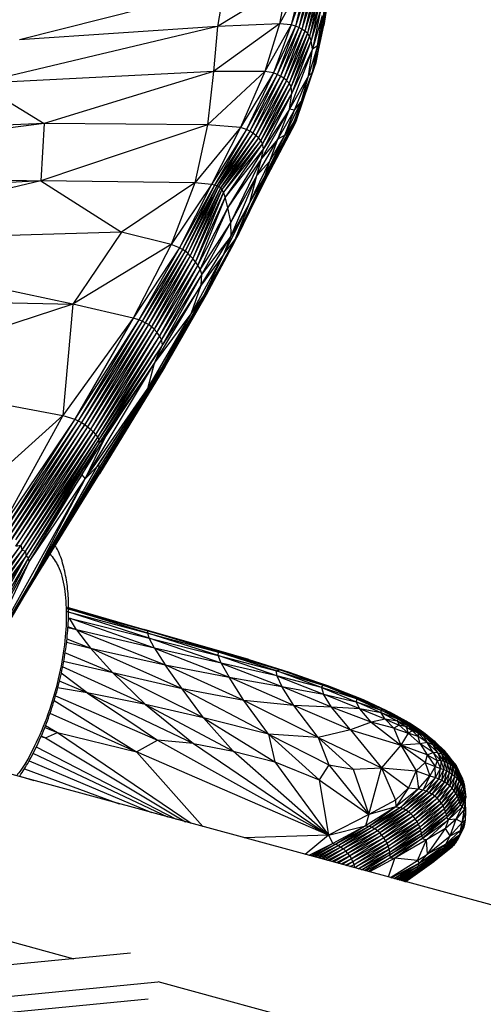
# Paper-space layout '_Trimétrica' of a CAD drawing. Header units: millimetres. Extents: x -426 to 1062, y -989 to 76.
# Tile 29 of 31: x 954 to 999, y -277 to -182. Entities that reach past the tile are written whole.
import ezdxf

# ---------------------------------------------------------------- set-up
doc = ezdxf.new("R2010")
doc.units = ezdxf.units.MM

psp = doc.layouts.new('_Trimétrica')

# ---------------------------------------------------------------- linework, layer by layer
at = {"color": 7, "linetype": 'Continuous', "lineweight": 25}
for p, q in [((974.117, -178.556), (954.31, -183.546)), ((980.213, -178.176), (973.486, -182.258)), ((974.117, -178.556), (973.486, -182.258)), ((980.213, -178.176), (979.486, -182.014)), ((981.523, -178.23), (979.486, -182.014)), ((981.523, -178.23), (980.624, -182.097)), ((981.936, -178.358), (980.624, -182.097)), ((981.936, -178.358), (981.019, -182.221)), ((982.25, -178.508), (981.019, -182.221)), ((982.25, -178.508), (981.344, -182.362)), ((982.54, -178.682), (981.344, -182.362)), ((982.54, -178.682), (981.648, -182.526)), ((982.804, -178.882), (981.648, -182.526)), ((982.804, -178.882), (981.927, -182.714)), ((983.561, -182.558), (984.174, -178.198)), ((984.174, -178.198), (983.703, -182.177)), ((983.038, -179.112), (981.927, -182.714)), ((983.038, -179.112), (982.175, -182.927)), ((983.236, -179.403), (982.175, -182.927)), ((983.236, -179.403), (982.386, -183.195)), ((983.395, -179.842), (982.386, -183.195)), ((983.395, -179.842), (982.55, -183.631)), ((984.203, -179.262), (983.703, -182.177)), ((984.203, -179.262), (983.758, -182.184)), ((983.495, -180.575), (982.55, -183.631)), ((983.495, -180.575), (982.689, -184.472)), ((983.611, -181.222), (982.689, -184.472)), ((983.158, -184.144), (983.611, -181.222)), ((983.561, -182.558), (983.611, -181.222)), ((973.486, -182.258), (950.351, -187.779)), ((973.486, -182.258), (954.31, -183.546)), ((979.486, -182.014), (973.107, -186.634)), ((973.486, -182.258), (973.107, -186.634)), ((979.486, -182.014), (973.486, -182.258)), ((979.486, -182.014), (978.052, -186.62)), ((980.624, -182.097), (978.052, -186.62)), ((980.624, -182.097), (978.9, -186.762)), ((981.019, -182.221), (978.9, -186.762)), ((981.019, -182.221), (979.265, -186.909)), ((981.344, -182.362), (979.265, -186.909)), ((980.624, -182.097), (979.486, -182.014)), ((981.344, -182.362), (979.589, -187.076)), ((981.648, -182.526), (979.589, -187.076)), ((981.648, -182.526), (979.892, -187.27)), ((981.927, -182.714), (979.892, -187.27)), ((981.927, -182.714), (980.17, -187.492)), ((981.019, -182.221), (980.624, -182.097)), ((981.344, -182.362), (981.019, -182.221)), ((981.648, -182.526), (981.344, -182.362)), ((981.927, -182.714), (981.648, -182.526)), ((982.175, -182.927), (981.927, -182.714)), ((982.957, -185.907), (983.758, -182.184)), ((983.158, -184.144), (983.561, -182.558)), ((983.228, -184.591), (983.561, -182.558)), ((983.703, -182.177), (983.262, -184.379)), ((983.703, -182.177), (983.309, -184.093)), ((983.561, -182.558), (983.703, -182.177)), ((983.703, -182.177), (983.758, -182.184)), ((982.175, -182.927), (980.17, -187.492)), ((982.175, -182.927), (980.415, -187.747)), ((982.386, -183.195), (980.415, -187.747)), ((982.386, -183.195), (980.606, -188.084)), ((982.55, -183.631), (980.606, -188.084)), ((982.55, -183.631), (980.678, -188.728)), ((982.386, -183.195), (982.175, -182.927)), ((982.55, -183.631), (982.386, -183.195)), ((982.689, -184.472), (982.55, -183.631)), ((982.689, -184.472), (980.441, -190.255)), ((982.689, -184.472), (980.678, -188.728)), ((983.158, -184.144), (982.275, -187.037)), ((982.275, -187.037), (982.689, -184.472)), ((982.668, -186.68), (983.158, -184.144)), ((982.668, -186.68), (983.228, -184.591)), ((983.158, -184.144), (982.689, -184.472)), ((983.228, -184.591), (982.943, -185.878)), ((983.228, -184.591), (983.158, -184.144)), ((983.149, -184.947), (982.957, -185.907)), ((973.107, -186.634), (950.351, -187.779)), ((973.107, -186.634), (956.708, -191.641)), ((978.052, -186.62), (972.495, -191.766)), ((973.107, -186.634), (972.495, -191.766)), ((978.052, -186.62), (973.107, -186.634)), ((978.052, -186.62), (975.714, -192.048)), ((978.9, -186.762), (978.052, -186.62)), ((981.059, -191.498), (982.937, -185.977)), ((981.067, -191.318), (982.957, -185.907)), ((981.112, -191.34), (982.957, -185.907)), ((981.112, -191.34), (982.937, -185.977)), ((982.943, -185.878), (982.668, -186.68)), ((982.937, -185.977), (982.957, -185.907)), ((982.957, -185.907), (982.943, -185.878)), ((978.9, -186.762), (975.714, -192.048)), ((978.9, -186.762), (976.275, -192.238)), ((979.265, -186.909), (976.275, -192.238)), ((979.265, -186.909), (976.601, -192.408)), ((979.589, -187.076), (976.601, -192.408)), ((979.589, -187.076), (976.902, -192.596)), ((979.892, -187.27), (976.902, -192.596)), ((979.892, -187.27), (977.184, -192.807)), ((980.17, -187.492), (977.184, -192.807)), ((980.17, -187.492), (977.442, -193.034)), ((979.265, -186.909), (978.9, -186.762)), ((979.589, -187.076), (979.265, -186.909)), ((979.892, -187.27), (979.589, -187.076)), ((980.17, -187.492), (979.892, -187.27)), ((980.415, -187.747), (980.17, -187.492)), ((982.275, -187.037), (980.441, -190.255)), ((982.668, -186.68), (980.86, -191.491)), ((980.933, -190.359), (982.275, -187.037)), ((981.067, -191.318), (982.644, -186.743)), ((981.594, -189.493), (982.668, -186.68)), ((981.594, -189.493), (982.275, -187.037)), ((982.668, -186.68), (982.275, -187.037)), ((950.351, -187.779), (956.708, -191.641)), ((980.415, -187.747), (977.442, -193.034)), ((980.415, -187.747), (977.669, -193.282)), ((980.606, -188.084), (977.669, -193.282)), ((980.606, -188.084), (977.847, -193.585)), ((980.606, -188.084), (980.415, -187.747)), ((980.678, -188.728), (980.606, -188.084)), ((980.678, -188.728), (977.847, -193.585)), ((980.678, -188.728), (977.919, -194.087)), ((979.993, -192.767), (981.594, -189.493)), ((980.441, -190.255), (980.678, -188.728)), ((981.594, -189.493), (980.86, -191.491)), ((980.933, -190.359), (981.594, -189.493)), ((980.441, -190.255), (977.75, -195.033)), ((980.441, -190.255), (977.919, -194.087)), ((979.326, -193.181), (980.441, -190.255)), ((979.326, -193.181), (980.933, -190.359)), ((979.993, -192.767), (980.933, -190.359)), ((980.933, -190.359), (980.441, -190.255)), ((981.067, -191.318), (978.375, -196.4)), ((981.112, -191.34), (978.388, -196.551)), ((981.067, -191.318), (978.427, -196.415)), ((981.112, -191.34), (978.427, -196.415)), ((981.067, -191.318), (980.86, -191.491)), ((981.059, -191.498), (981.112, -191.34)), ((981.112, -191.34), (981.067, -191.318)), ((956.708, -191.641), (916.943, -193.529)), ((956.708, -191.641), (919.551, -196.41)), ((956.708, -191.641), (956.367, -197.181)), ((972.495, -191.766), (956.367, -197.181)), ((972.495, -191.766), (956.708, -191.641)), ((972.495, -191.766), (971.269, -197.389)), ((975.714, -192.048), (971.269, -197.389)), ((975.714, -192.048), (972.495, -191.766)), ((975.714, -192.048), (972.894, -197.55)), ((976.275, -192.238), (972.894, -197.55)), ((976.275, -192.238), (973.189, -197.609)), ((976.275, -192.238), (975.714, -192.048)), ((976.601, -192.408), (976.275, -192.238)), ((980.86, -191.491), (978.101, -196.722)), ((981.059, -191.498), (978.327, -196.674)), ((980.955, -191.696), (978.327, -196.674)), ((980.86, -191.491), (978.375, -196.4)), ((981.059, -191.498), (978.388, -196.551)), ((980.86, -191.491), (979.993, -192.767)), ((980.955, -191.696), (981.059, -191.498)), ((976.601, -192.408), (973.189, -197.609)), ((976.601, -192.408), (973.401, -197.67)), ((976.902, -192.596), (973.401, -197.67)), ((976.902, -192.596), (973.588, -197.751)), ((977.184, -192.807), (973.588, -197.751)), ((977.184, -192.807), (973.757, -197.866)), ((977.442, -193.034), (973.757, -197.866)), ((977.442, -193.034), (973.912, -198.034)), ((977.669, -193.282), (973.912, -198.034)), ((977.669, -193.282), (974.061, -198.301)), ((976.902, -192.596), (976.601, -192.408)), ((977.184, -192.807), (976.902, -192.596)), ((977.442, -193.034), (977.184, -192.807)), ((977.3, -196.688), (979.326, -193.181)), ((977.669, -193.282), (977.442, -193.034)), ((977.847, -193.585), (977.669, -193.282)), ((979.326, -193.181), (977.75, -195.033)), ((978.101, -196.722), (979.993, -192.767)), ((978.54, -195.308), (979.993, -192.767)), ((978.54, -195.308), (979.326, -193.181)), ((979.993, -192.767), (979.326, -193.181)), ((977.847, -193.585), (974.061, -198.301)), ((977.847, -193.585), (974.232, -198.784)), ((977.919, -194.087), (974.232, -198.784)), ((977.919, -194.087), (974.483, -199.76)), ((977.75, -195.033), (977.919, -194.087)), ((977.919, -194.087), (977.847, -193.585)), ((977.75, -195.033), (974.483, -199.76)), ((977.75, -195.033), (974.785, -201.204)), ((977.3, -196.688), (977.75, -195.033)), ((976.599, -199.288), (978.54, -195.308)), ((978.54, -195.308), (977.3, -196.688)), ((978.101, -196.722), (978.54, -195.308)), ((919.551, -196.41), (956.367, -197.181)), ((977.3, -196.688), (974.785, -201.204)), ((974.8, -202.509), (977.3, -196.688)), ((975.173, -202.868), (978.101, -196.722)), ((978.375, -196.4), (975.535, -202.303)), ((978.101, -196.722), (975.535, -202.303)), ((978.427, -196.415), (975.675, -202.013)), ((978.388, -196.551), (976.59, -200.152)), ((976.599, -199.288), (977.3, -196.688)), ((976.599, -199.288), (978.101, -196.722)), ((978.375, -196.4), (978.101, -196.722)), ((978.427, -196.415), (978.375, -196.4)), ((978.388, -196.551), (978.427, -196.415)), ((956.367, -197.181), (914.184, -199.523)), ((956.367, -197.181), (931.446, -203.145)), ((956.367, -197.181), (964.196, -202.151)), ((971.269, -197.389), (956.367, -197.181)), ((971.269, -197.389), (964.196, -202.151)), ((971.269, -197.389), (969, -203.356)), ((972.894, -197.55), (969, -203.356)), ((972.894, -197.55), (969.784, -203.674)), ((973.189, -197.609), (969.784, -203.674)), ((973.189, -197.609), (970.08, -203.832)), ((973.401, -197.67), (970.08, -203.832)), ((973.401, -197.67), (970.345, -204.004)), ((973.588, -197.751), (970.345, -204.004)), ((973.588, -197.751), (970.596, -204.206)), ((973.757, -197.866), (970.596, -204.206)), ((973.757, -197.866), (970.845, -204.441)), ((973.912, -198.034), (970.845, -204.441)), ((973.912, -198.034), (971.093, -204.713)), ((972.894, -197.55), (971.269, -197.389)), ((973.189, -197.609), (972.894, -197.55)), ((973.401, -197.67), (973.189, -197.609)), ((973.588, -197.751), (973.401, -197.67)), ((973.757, -197.866), (973.588, -197.751)), ((973.912, -198.034), (973.757, -197.866)), ((974.061, -198.301), (973.912, -198.034)), ((974.061, -198.301), (971.093, -204.713)), ((974.061, -198.301), (971.337, -205.018)), ((974.232, -198.784), (971.337, -205.018)), ((974.232, -198.784), (971.572, -205.355)), ((974.232, -198.784), (974.061, -198.301)), ((974.483, -199.76), (974.232, -198.784)), ((974.483, -199.76), (971.572, -205.355)), ((974.483, -199.76), (971.789, -205.728)), ((974.077, -204.287), (976.599, -199.288)), ((974.785, -201.204), (974.483, -199.76)), ((976.599, -199.288), (974.8, -202.509)), ((975.173, -202.868), (976.599, -199.288)), ((974.785, -201.204), (971.789, -205.728)), ((974.785, -201.204), (971.957, -206.223)), ((974.8, -202.509), (974.785, -201.204)), ((964.196, -202.151), (931.446, -203.145)), ((964.196, -202.151), (959.475, -209.129)), ((969, -203.356), (964.196, -202.151)), ((971.897, -207.282), (974.8, -202.509)), ((974.8, -202.509), (971.957, -206.223)), ((975.535, -202.303), (972.429, -207.985)), ((975.535, -202.303), (972.443, -208.056)), ((974.077, -204.287), (974.8, -202.509)), ((975.535, -202.303), (975.173, -202.868)), ((959.475, -209.129), (931.446, -203.145)), ((969, -203.356), (959.475, -209.129)), ((969, -203.356), (965.308, -210.472)), ((969.784, -203.674), (965.308, -210.472)), ((969.784, -203.674), (965.853, -210.655)), ((969.784, -203.674), (969, -203.356)), ((970.08, -203.832), (969.784, -203.674)), ((972.166, -208.307), (975.173, -202.868)), ((975.081, -203.149), (972.386, -208.22)), ((975.173, -202.868), (972.429, -207.985)), ((974.077, -204.287), (975.173, -202.868)), ((970.08, -203.832), (965.853, -210.655)), ((970.08, -203.832), (966.177, -210.779)), ((970.345, -204.004), (966.177, -210.779)), ((970.345, -204.004), (966.488, -210.924)), ((970.596, -204.206), (966.488, -210.924)), ((970.596, -204.206), (966.784, -211.096)), ((970.845, -204.441), (966.784, -211.096)), ((970.845, -204.441), (967.075, -211.306)), ((971.093, -204.713), (967.075, -211.306)), ((971.093, -204.713), (967.357, -211.558)), ((970.345, -204.004), (970.08, -203.832)), ((970.596, -204.206), (970.345, -204.004)), ((970.845, -204.441), (970.596, -204.206)), ((971.093, -204.713), (970.845, -204.441)), ((970.93, -210.065), (974.077, -204.287)), ((971.337, -205.018), (971.093, -204.713)), ((974.077, -204.287), (971.897, -207.282)), ((972.166, -208.307), (974.077, -204.287)), ((971.337, -205.018), (967.357, -211.558)), ((971.337, -205.018), (967.62, -211.849)), ((971.572, -205.355), (967.62, -211.849)), ((971.572, -205.355), (967.855, -212.172)), ((971.572, -205.355), (971.337, -205.018)), ((971.789, -205.728), (971.572, -205.355)), ((971.789, -205.728), (967.855, -212.172)), ((971.789, -205.728), (968.054, -212.531)), ((971.957, -206.223), (968.054, -212.531)), ((971.957, -206.223), (968.142, -213.046)), ((971.957, -206.223), (971.789, -205.728)), ((971.897, -207.282), (971.957, -206.223)), ((967.39, -214.839), (971.897, -207.282)), ((971.897, -207.282), (968.142, -213.046)), ((970.93, -210.065), (971.897, -207.282)), ((923.753, -208.277), (959.475, -209.129)), ((968.167, -215.201), (972.166, -208.307)), ((972.386, -208.22), (968.295, -215.356)), ((972.296, -208.387), (968.295, -215.356)), ((972.443, -208.056), (968.375, -215.184)), ((972.386, -208.22), (968.375, -215.184)), ((972.429, -207.985), (968.433, -215.013)), ((972.443, -208.056), (968.433, -215.013)), ((972.429, -207.985), (968.441, -214.897)), ((972.166, -208.307), (968.441, -214.897)), ((970.93, -210.065), (972.166, -208.307)), ((972.429, -207.985), (972.166, -208.307)), ((972.296, -208.387), (972.386, -208.22)), ((972.386, -208.22), (972.443, -208.056)), ((972.443, -208.056), (972.429, -207.985)), ((959.475, -209.129), (938.304, -216.039)), ((959.475, -209.129), (958.498, -219.896)), ((965.308, -210.472), (959.475, -209.129)), ((966.744, -217.269), (970.93, -210.065)), ((967.39, -214.839), (970.93, -210.065)), ((968.167, -215.201), (970.93, -210.065)), ((965.308, -210.472), (958.498, -219.896)), ((965.308, -210.472), (959.659, -220.26)), ((965.853, -210.655), (959.659, -220.26)), ((965.853, -210.655), (959.992, -220.416)), ((966.177, -210.779), (959.992, -220.416)), ((966.177, -210.779), (960.318, -220.575)), ((966.488, -210.924), (960.318, -220.575)), ((966.488, -210.924), (960.623, -220.772)), ((966.784, -211.096), (960.623, -220.772)), ((966.784, -211.096), (960.905, -220.978)), ((967.075, -211.306), (960.905, -220.978)), ((967.075, -211.306), (961.18, -221.211)), ((965.853, -210.655), (965.308, -210.472)), ((966.177, -210.779), (965.853, -210.655)), ((966.488, -210.924), (966.177, -210.779)), ((966.784, -211.096), (966.488, -210.924)), ((967.075, -211.306), (966.784, -211.096)), ((967.357, -211.558), (967.075, -211.306)), ((967.357, -211.558), (961.18, -221.211)), ((967.357, -211.558), (961.433, -221.464)), ((967.62, -211.849), (961.433, -221.464)), ((967.62, -211.849), (961.661, -221.725)), ((967.855, -212.172), (961.661, -221.725)), ((967.855, -212.172), (961.846, -221.984)), ((967.62, -211.849), (967.357, -211.558)), ((967.855, -212.172), (967.62, -211.849)), ((968.054, -212.531), (967.855, -212.172)), ((968.054, -212.531), (961.846, -221.984)), ((968.054, -212.531), (961.985, -222.226)), ((968.142, -213.046), (961.985, -222.226)), ((968.142, -213.046), (961.989, -222.611)), ((967.39, -214.839), (968.142, -213.046)), ((968.142, -213.046), (968.054, -212.531)), ((960.659, -226.016), (967.39, -214.839)), ((961.844, -224.814), (968.167, -215.201)), ((967.39, -214.839), (961.989, -222.611)), ((968.375, -215.184), (962.121, -225.418)), ((968.441, -214.897), (962.135, -224.754)), ((968.167, -215.201), (962.135, -224.754)), ((968.433, -215.013), (962.153, -225.242)), ((968.375, -215.184), (962.153, -225.242)), ((968.441, -214.897), (962.163, -225.013)), ((968.433, -215.013), (962.163, -225.013)), ((962.598, -222.03), (967.39, -214.839)), ((966.744, -217.269), (967.39, -214.839)), ((966.744, -217.269), (968.167, -215.201)), ((968.441, -214.897), (968.167, -215.201)), ((968.295, -215.356), (968.375, -215.184)), ((968.375, -215.184), (968.433, -215.013)), ((968.433, -215.013), (968.441, -214.897)), ((938.304, -216.039), (958.498, -219.896)), ((968.295, -215.356), (962.064, -225.549)), ((968.295, -215.356), (962.121, -225.418)), ((960.659, -226.016), (966.744, -217.269)), ((966.744, -217.269), (961.844, -224.814)), ((947.442, -229.878), (958.498, -219.896)), ((958.498, -219.896), (952.354, -231.036)), ((958.498, -219.896), (959.659, -220.26)), ((959.659, -220.26), (952.354, -231.036)), ((959.659, -220.26), (952.558, -231.405)), ((959.992, -220.416), (952.558, -231.405)), ((959.992, -220.416), (952.879, -231.552)), ((960.318, -220.575), (952.879, -231.552)), ((960.318, -220.575), (953.344, -231.502)), ((960.623, -220.772), (953.344, -231.502)), ((953.398, -232.09), (960.623, -220.772)), ((959.659, -220.26), (959.992, -220.416)), ((959.992, -220.416), (960.318, -220.575)), ((960.318, -220.575), (960.623, -220.772)), ((960.623, -220.772), (960.905, -220.978)), ((960.905, -220.978), (953.398, -232.09)), ((960.905, -220.978), (953.926, -231.919)), ((961.18, -221.211), (953.926, -231.919)), ((961.18, -221.211), (953.95, -232.534)), ((953.95, -232.534), (961.433, -221.464)), ((961.433, -221.464), (954.454, -232.421)), ((961.661, -221.725), (954.454, -232.421)), ((961.661, -221.725), (954.544, -232.909)), ((960.905, -220.978), (961.18, -221.211)), ((961.18, -221.211), (961.433, -221.464)), ((961.433, -221.464), (961.661, -221.725)), ((961.661, -221.725), (961.846, -221.984)), ((961.846, -221.984), (954.544, -232.909)), ((961.846, -221.984), (954.897, -232.981)), ((961.985, -222.226), (954.897, -232.981)), ((961.985, -222.226), (954.92, -233.488)), ((961.989, -222.611), (954.92, -233.488)), ((961.989, -222.611), (955.178, -233.645)), ((960.352, -225.634), (962.598, -222.03)), ((961.989, -222.611), (960.352, -225.634)), ((960.659, -226.016), (962.598, -222.03)), ((961.846, -221.984), (961.985, -222.226)), ((961.985, -222.226), (961.989, -222.611)), ((962.598, -222.03), (961.989, -222.611)), ((960.352, -225.634), (955.178, -233.645)), ((955.252, -234.041), (960.352, -225.634)), ((955.533, -236.102), (962.163, -225.013)), ((955.533, -236.102), (962.153, -225.242)), ((955.604, -235.947), (962.135, -224.754)), ((955.604, -235.947), (962.163, -225.013)), ((955.621, -235.627), (961.844, -224.814)), ((955.643, -235.775), (962.135, -224.754)), ((955.643, -235.775), (961.844, -224.814)), ((956.556, -234.425), (962.121, -225.418)), ((959.958, -228.918), (962.064, -225.549)), ((960.352, -225.634), (960.659, -226.016)), ((960.659, -226.016), (961.844, -224.814)), ((962.135, -224.754), (961.844, -224.814)), ((962.064, -225.549), (962.121, -225.418)), ((962.121, -225.418), (962.153, -225.242)), ((962.163, -225.013), (962.135, -224.754)), ((962.153, -225.242), (962.163, -225.013)), ((950.241, -244.751), (960.659, -226.016)), ((955.252, -234.041), (960.659, -226.016)), ((955.621, -235.627), (960.659, -226.016)), ((954.454, -232.421), (948.104, -240.964)), ((954.454, -232.421), (948.199, -241.062)), ((954.544, -232.909), (948.199, -241.062)), ((954.544, -232.909), (948.323, -241.293)), ((954.544, -232.909), (948.512, -241.585)), ((954.897, -232.981), (948.512, -241.585)), ((954.897, -232.981), (948.684, -241.907)), ((953.95, -232.534), (954.454, -232.421)), ((954.454, -232.421), (954.544, -232.909)), ((954.544, -232.909), (954.897, -232.981)), ((954.897, -232.981), (954.92, -233.488)), ((954.92, -233.488), (948.684, -241.907)), ((954.92, -233.488), (948.951, -242.657)), ((954.92, -233.488), (949.398, -243.363)), ((955.178, -233.645), (949.398, -243.363)), ((955.178, -233.645), (949.848, -243.846)), ((949.848, -243.846), (955.252, -234.041)), ((950.241, -244.751), (955.252, -234.041)), ((955.178, -233.645), (954.92, -233.488)), ((955.252, -234.041), (955.178, -233.645)), ((950.048, -245.393), (955.643, -235.775)), ((950.048, -245.393), (955.604, -235.947)), ((950.179, -245.088), (955.621, -235.627)), ((950.179, -245.088), (955.643, -235.775)), ((950.241, -244.751), (955.621, -235.627)), ((954.634, -237.595), (955.533, -236.102)), ((955.604, -235.947), (955.533, -236.102)), ((955.643, -235.775), (955.604, -235.947)), ((955.621, -235.627), (955.643, -235.775)), ((966.874, -241.434), (958.903, -238.841)), ((958.903, -238.841), (966.738, -240.937)), ((966.738, -240.937), (958.904, -238.548)), ((958.904, -238.548), (966.73, -240.73)), ((966.73, -240.73), (958.959, -238.466)), ((958.959, -238.466), (966.365, -240.578)), ((959.838, -240.633), (959.143, -239.488)), ((967.372, -242.399), (959.143, -239.488)), ((959.143, -239.488), (966.874, -241.434)), ((959.838, -240.633), (958.988, -240.424)), ((959.838, -240.633), (958.994, -240.332)), ((959.838, -240.633), (961.19, -242.386)), ((959.838, -240.633), (968.407, -243.998)), ((967.372, -242.399), (959.838, -240.633)), ((973.838, -242.722), (966.365, -240.578)), ((966.365, -240.578), (971.342, -241.998)), ((966.73, -240.73), (966.365, -240.578)), ((966.73, -240.73), (973.838, -242.722)), ((973.591, -242.775), (966.73, -240.73)), ((966.738, -240.937), (966.73, -240.73)), ((966.874, -241.434), (966.738, -240.937)), ((973.558, -243.093), (966.738, -240.937)), ((966.738, -240.937), (973.591, -242.775)), ((958.86, -241.832), (961.19, -242.386)), ((958.907, -241.501), (961.19, -242.386)), ((967.372, -242.399), (966.874, -241.434)), ((973.849, -243.836), (966.874, -241.434)), ((966.874, -241.434), (973.558, -243.093)), ((963.333, -244.782), (958.716, -242.836)), ((963.333, -244.782), (961.19, -242.386)), ((970.055, -246.32), (961.19, -242.386)), ((961.19, -242.386), (968.407, -243.998)), ((967.372, -242.399), (968.407, -243.998)), ((967.372, -242.399), (974.611, -245.212)), ((973.849, -243.836), (967.372, -242.399)), ((973.838, -242.722), (971.342, -241.998)), ((973.558, -243.093), (973.591, -242.775)), ((973.591, -242.775), (973.838, -242.722)), ((979.196, -244.585), (973.591, -242.775)), ((979.513, -244.478), (973.591, -242.775)), ((973.838, -242.722), (980.417, -244.711)), ((973.838, -242.722), (979.513, -244.478)), ((976.503, -243.506), (973.838, -242.722)), ((963.333, -244.782), (958.582, -243.691)), ((973.849, -243.836), (973.558, -243.093)), ((979.235, -245.064), (973.558, -243.093)), ((973.558, -243.093), (979.196, -244.585)), ((976.503, -243.506), (980.417, -244.711)), ((966.518, -247.838), (958.477, -244.191)), ((970.055, -246.32), (968.407, -243.998)), ((976.039, -247.45), (968.407, -243.998)), ((968.407, -243.998), (974.611, -245.212)), ((973.849, -243.836), (974.611, -245.212)), ((973.849, -243.836), (979.704, -246.095)), ((979.235, -245.064), (973.849, -243.836)), ((979.196, -244.585), (979.513, -244.478)), ((979.196, -244.585), (983.715, -245.981)), ((983.55, -246.201), (979.196, -244.585)), ((979.235, -245.064), (979.196, -244.585)), ((983.715, -245.981), (979.513, -244.478)), ((984.173, -246.04), (979.513, -244.478)), ((979.513, -244.478), (980.417, -244.711)), ((980.417, -244.711), (984.173, -246.04)), ((960.864, -246.702), (958.187, -245.574)), ((960.864, -246.702), (958.349, -244.801)), ((966.518, -247.838), (963.333, -244.782)), ((972.13, -249.122), (963.333, -244.782)), ((970.055, -246.32), (963.333, -244.782)), ((976.039, -247.45), (974.611, -245.212)), ((980.854, -247.944), (974.611, -245.212)), ((974.611, -245.212), (979.704, -246.095)), ((979.235, -245.064), (979.704, -246.095)), ((979.235, -245.064), (983.746, -246.833)), ((983.55, -246.201), (979.235, -245.064)), ((960.864, -246.702), (958.003, -246.246)), ((978.402, -250.731), (970.055, -246.32)), ((976.039, -247.45), (970.055, -246.32)), ((972.13, -249.122), (970.055, -246.32)), ((980.854, -247.944), (979.704, -246.095)), ((984.52, -248.09), (979.704, -246.095)), ((979.704, -246.095), (983.746, -246.833)), ((983.55, -246.201), (983.715, -245.981)), ((983.55, -246.201), (983.746, -246.833)), ((983.55, -246.201), (986.898, -247.577)), ((986.934, -247.289), (983.55, -246.201)), ((983.715, -245.981), (987.206, -247.263)), ((986.934, -247.289), (983.715, -245.981)), ((983.715, -245.981), (984.173, -246.04)), ((987.206, -247.263), (984.173, -246.04)), ((987.615, -247.395), (984.173, -246.04)), ((984.173, -246.04), (984.82, -246.272)), ((984.82, -246.272), (987.615, -247.395)), ((957.671, -247.446), (965.642, -252.413)), ((957.796, -246.993), (967.671, -251.295)), ((960.864, -246.702), (967.671, -251.295)), ((960.864, -246.702), (971.168, -251.632)), ((966.518, -247.838), (960.864, -246.702)), ((978.402, -250.731), (976.039, -247.45)), ((983.23, -251.027), (976.039, -247.45)), ((980.854, -247.944), (976.039, -247.45)), ((984.52, -248.09), (983.746, -246.833)), ((987.255, -248.271), (983.746, -246.833)), ((983.746, -246.833), (986.898, -247.577)), ((986.934, -247.289), (986.898, -247.577)), ((987.255, -248.271), (986.898, -247.577)), ((989.334, -248.663), (986.898, -247.577)), ((986.898, -247.577), (989.326, -248.384)), ((986.934, -247.289), (987.206, -247.263)), ((986.934, -247.289), (989.326, -248.384)), ((989.522, -248.331), (986.934, -247.289)), ((987.206, -247.263), (989.821, -248.414)), ((989.522, -248.331), (987.206, -247.263)), ((987.206, -247.263), (987.615, -247.395)), ((989.821, -248.414), (987.615, -247.395)), ((966.518, -247.838), (971.168, -251.632)), ((966.518, -247.838), (974.984, -252.37)), ((972.13, -249.122), (966.518, -247.838)), ((983.23, -251.027), (980.854, -247.944)), ((986.345, -250.289), (980.854, -247.944)), ((984.52, -248.09), (980.854, -247.944)), ((986.345, -250.289), (984.52, -248.09)), ((988.352, -249.559), (984.52, -248.09)), ((987.255, -248.271), (984.52, -248.09)), ((988.352, -249.559), (987.255, -248.271)), ((989.693, -249.259), (987.255, -248.271)), ((989.334, -248.663), (987.255, -248.271)), ((989.522, -248.331), (989.326, -248.384)), ((989.326, -248.384), (991.179, -249.239)), ((990.969, -249.26), (989.326, -248.384)), ((989.334, -248.663), (989.326, -248.384)), ((991.456, -249.318), (989.522, -248.331)), ((989.522, -248.331), (991.179, -249.239)), ((989.522, -248.331), (989.821, -248.414)), ((989.821, -248.414), (991.746, -249.45)), ((991.456, -249.318), (989.821, -248.414)), ((989.821, -248.414), (990.157, -248.573)), ((957.254, -248.696), (965.642, -252.413)), ((972.13, -249.122), (974.984, -252.37)), ((972.13, -249.122), (979.044, -253.397)), ((978.402, -250.731), (972.13, -249.122)), ((989.693, -249.259), (988.352, -249.559)), ((989.693, -249.259), (989.334, -248.663)), ((990.908, -249.452), (989.334, -248.663)), ((990.969, -249.26), (989.334, -248.663)), ((989.693, -249.259), (990.533, -250.142)), ((989.693, -249.259), (991.054, -249.84)), ((990.908, -249.452), (989.693, -249.259)), ((991.746, -249.45), (990.157, -248.573)), ((990.908, -249.452), (990.969, -249.26)), ((990.908, -249.452), (991.054, -249.84)), ((990.908, -249.452), (991.737, -250.006)), ((991.96, -249.927), (990.908, -249.452)), ((990.969, -249.26), (991.179, -249.239)), ((991.96, -249.927), (990.969, -249.26)), ((992.274, -249.993), (990.969, -249.26)), ((991.179, -249.239), (992.609, -250.115)), ((992.274, -249.993), (991.179, -249.239)), ((991.456, -249.318), (991.179, -249.239)), ((992.914, -250.249), (991.456, -249.318)), ((991.456, -249.318), (992.609, -250.115)), ((991.456, -249.318), (991.746, -249.45)), ((991.746, -249.45), (993.184, -250.396)), ((992.914, -250.249), (991.746, -249.45)), ((991.746, -249.45), (992.022, -249.614)), ((956.755, -250.057), (958.006, -250.569)), ((956.833, -249.873), (958.006, -250.569)), ((986.345, -250.289), (983.23, -251.027)), ((988.352, -249.559), (986.345, -250.289)), ((986.345, -250.289), (989.364, -253.979)), ((986.345, -250.289), (991.24, -251.767)), ((988.352, -249.559), (991.24, -251.767)), ((990.533, -250.142), (988.352, -249.559)), ((991.054, -249.84), (990.533, -250.142)), ((990.533, -250.142), (991.24, -251.767)), ((990.533, -250.142), (991.927, -250.625)), ((991.737, -250.006), (991.054, -249.84)), ((991.054, -249.84), (991.927, -250.625)), ((991.96, -249.927), (991.737, -250.006)), ((991.737, -250.006), (991.927, -250.625)), ((991.737, -250.006), (992.37, -250.388)), ((992.37, -250.388), (991.927, -250.625)), ((992.871, -250.592), (991.96, -249.927)), ((991.96, -249.927), (992.274, -249.993)), ((991.96, -249.927), (992.37, -250.388)), ((993.184, -250.396), (992.022, -249.614)), ((992.274, -249.993), (992.609, -250.115)), ((993.373, -250.831), (992.274, -249.993)), ((992.871, -250.592), (992.274, -249.993)), ((992.871, -250.592), (992.37, -250.388)), ((992.9, -250.932), (992.37, -250.388)), ((993.764, -250.997), (992.609, -250.115)), ((992.609, -250.115), (993.373, -250.831)), ((992.914, -250.249), (992.609, -250.115)), ((994.065, -251.141), (992.914, -250.249)), ((993.764, -250.997), (992.914, -250.249)), ((992.914, -250.249), (993.184, -250.396)), ((993.184, -250.396), (994.319, -251.291)), ((994.065, -251.141), (993.184, -250.396)), ((993.184, -250.396), (993.425, -250.56)), ((956.389, -250.929), (956.815, -251.074)), ((956.408, -250.884), (956.815, -251.074)), ((956.815, -251.074), (958.006, -250.569)), ((956.815, -251.074), (970.37, -259.187)), ((958.006, -250.569), (965.642, -252.413)), ((958.006, -250.569), (970.913, -259.334)), ((965.642, -252.413), (967.671, -251.295)), ((971.168, -251.632), (967.671, -251.295)), ((967.671, -251.295), (984.212, -260.47)), ((978.402, -250.731), (979.044, -253.397)), ((978.402, -250.731), (983.332, -255.144)), ((978.402, -250.731), (984.268, -253.684)), ((983.23, -251.027), (978.402, -250.731)), ((983.23, -251.027), (986.609, -254.107)), ((983.23, -251.027), (989.364, -253.979)), ((983.23, -251.027), (984.268, -253.684)), ((991.927, -250.625), (991.24, -251.767)), ((993.103, -251.642), (991.927, -250.625)), ((992.9, -250.932), (991.927, -250.625)), ((993.781, -251.528), (992.871, -250.592)), ((992.871, -250.592), (992.9, -250.932)), ((992.871, -250.592), (993.373, -250.831)), ((993.103, -251.642), (992.9, -250.932)), ((993.781, -251.528), (992.9, -250.932)), ((993.373, -250.831), (993.781, -251.528)), ((994.364, -251.732), (993.373, -250.831)), ((993.764, -250.997), (993.373, -250.831)), ((994.319, -251.291), (993.425, -250.56)), ((993.425, -250.56), (994.547, -251.461)), ((994.721, -251.878), (993.764, -250.997)), ((994.364, -251.732), (993.764, -250.997)), ((994.065, -251.141), (993.764, -250.997)), ((994.999, -252.021), (994.065, -251.141)), ((994.721, -251.878), (994.065, -251.141)), ((994.319, -251.291), (994.065, -251.141)), ((995.244, -252.181), (994.319, -251.291)), ((994.999, -252.021), (994.319, -251.291)), ((994.547, -251.461), (994.319, -251.291)), ((955.938, -251.93), (969.475, -258.943)), ((971.168, -251.632), (984.212, -260.47)), ((971.168, -251.632), (974.984, -252.37)), ((991.24, -251.767), (989.364, -253.979)), ((993.103, -251.642), (991.24, -251.767)), ((991.24, -251.767), (992.698, -254.264)), ((993.572, -253.44), (991.24, -251.767)), ((993.769, -252.711), (991.24, -251.767)), ((993.781, -251.528), (993.103, -251.642)), ((993.103, -251.642), (993.769, -252.711)), ((994.349, -252.482), (993.103, -251.642)), ((994.349, -252.482), (993.781, -251.528)), ((994.811, -252.506), (993.781, -251.528)), ((994.364, -251.732), (993.781, -251.528)), ((994.811, -252.506), (994.364, -251.732)), ((995.178, -252.623), (994.364, -251.732)), ((994.721, -251.878), (994.364, -251.732)), ((995.244, -252.181), (994.547, -251.461)), ((995.469, -252.364), (994.547, -251.461)), ((994.752, -251.653), (994.547, -251.461)), ((995.178, -252.623), (994.721, -251.878)), ((995.471, -252.758), (994.721, -251.878)), ((994.999, -252.021), (994.721, -251.878)), ((995.469, -252.364), (994.752, -251.653)), ((995.471, -252.758), (994.999, -252.021)), ((995.732, -252.914), (994.999, -252.021)), ((995.244, -252.181), (994.999, -252.021)), ((995.732, -252.914), (995.244, -252.181)), ((995.973, -253.092), (995.244, -252.181)), ((995.469, -252.364), (995.244, -252.181)), ((995.973, -253.092), (995.469, -252.364)), ((996.195, -253.293), (995.469, -252.364)), ((995.674, -252.569), (995.469, -252.364)), ((1012.194, -270.553), (945.71, -252.484)), ((955.239, -253.305), (967.104, -258.299)), ((955.618, -252.559), (968.653, -258.72)), ((984.212, -260.47), (965.642, -252.413)), ((965.642, -252.413), (972.064, -259.647)), ((984.212, -260.47), (974.984, -252.37)), ((974.984, -252.37), (979.044, -253.397)), ((993.769, -252.711), (993.572, -253.44)), ((993.769, -252.711), (994.349, -252.482)), ((993.769, -252.711), (994.548, -253.829)), ((993.769, -252.711), (994.733, -253.255)), ((994.349, -252.482), (994.733, -253.255)), ((994.349, -252.482), (995.099, -253.283)), ((994.811, -252.506), (994.349, -252.482)), ((994.733, -253.255), (994.548, -253.829)), ((995.099, -253.283), (994.733, -253.255)), ((994.733, -253.255), (995.062, -254.032)), ((994.811, -252.506), (995.099, -253.283)), ((995.426, -253.368), (994.811, -252.506)), ((994.811, -252.506), (995.178, -252.623)), ((995.099, -253.283), (995.062, -254.032)), ((995.099, -253.283), (995.386, -254.137)), ((995.426, -253.368), (995.099, -253.283)), ((995.426, -253.368), (995.178, -252.623)), ((995.717, -253.493), (995.178, -252.623)), ((995.178, -252.623), (995.471, -252.758)), ((995.717, -253.493), (995.471, -252.758)), ((995.986, -253.646), (995.471, -252.758)), ((995.471, -252.758), (995.732, -252.914)), ((996.195, -253.293), (995.674, -252.569)), ((996.396, -253.515), (995.674, -252.569)), ((995.855, -252.793), (995.674, -252.569)), ((995.986, -253.646), (995.732, -252.914)), ((996.238, -253.824), (995.732, -252.914)), ((995.732, -252.914), (995.973, -253.092)), ((996.396, -253.515), (995.855, -252.793)), ((996.238, -253.824), (995.973, -253.092)), ((996.473, -254.025), (995.973, -253.092)), ((995.973, -253.092), (996.195, -253.293)), ((996.473, -254.025), (996.195, -253.293)), ((996.687, -254.247), (996.195, -253.293)), ((996.195, -253.293), (996.396, -253.515)), ((954.785, -254.053), (963.961, -257.445)), ((979.044, -253.397), (983.332, -255.144)), ((979.044, -253.397), (984.212, -260.47)), ((984.268, -253.684), (983.332, -255.144)), ((984.268, -253.684), (988.134, -258.493)), ((984.268, -253.684), (986.609, -254.107)), ((986.609, -254.107), (989.364, -253.979)), ((986.609, -254.107), (988.134, -258.493)), ((988.134, -258.493), (989.364, -253.979)), ((989.364, -253.979), (990.693, -257.106)), ((989.364, -253.979), (991.974, -255.904)), ((989.364, -253.979), (992.698, -254.264)), ((992.698, -254.264), (991.974, -255.904)), ((993.572, -253.44), (992.698, -254.264)), ((992.698, -254.264), (992.923, -256.003)), ((992.698, -254.264), (994.033, -254.734)), ((993.572, -253.44), (994.033, -254.734)), ((993.572, -253.44), (994.548, -253.829)), ((994.548, -253.829), (994.033, -254.734)), ((994.57, -254.917), (994.548, -253.829)), ((994.548, -253.829), (995.062, -254.032)), ((994.57, -254.917), (995.062, -254.032)), ((994.899, -255.041), (995.062, -254.032)), ((994.899, -255.041), (995.386, -254.137)), ((995.062, -254.032), (995.386, -254.137)), ((995.184, -255.172), (995.386, -254.137)), ((995.184, -255.172), (995.672, -254.261)), ((995.426, -253.368), (995.386, -254.137)), ((995.386, -254.137), (995.672, -254.261)), ((995.426, -253.368), (995.672, -254.261)), ((995.717, -253.493), (995.426, -253.368)), ((995.456, -255.33), (995.672, -254.261)), ((995.717, -253.493), (995.672, -254.261)), ((995.672, -254.261), (995.944, -254.414)), ((995.717, -253.493), (995.944, -254.414)), ((995.986, -253.646), (995.717, -253.493)), ((995.986, -253.646), (995.944, -254.414)), ((995.986, -253.646), (996.203, -254.593)), ((996.238, -253.824), (995.986, -253.646)), ((996.238, -253.824), (996.203, -254.593)), ((996.238, -253.824), (996.446, -254.796)), ((996.473, -254.025), (996.238, -253.824)), ((996.687, -254.247), (996.396, -253.515)), ((996.878, -254.487), (996.396, -253.515)), ((996.396, -253.515), (996.573, -253.754)), ((996.473, -254.025), (996.446, -254.796)), ((996.473, -254.025), (996.668, -255.02)), ((996.687, -254.247), (996.473, -254.025)), ((996.878, -254.487), (996.573, -253.754)), ((997.043, -254.74), (996.573, -253.754)), ((996.573, -253.754), (996.722, -254.007)), ((996.687, -254.247), (996.668, -255.02)), ((996.687, -254.247), (996.869, -255.261)), ((996.878, -254.487), (996.687, -254.247)), ((997.043, -254.74), (996.722, -254.007)), ((997.179, -255.003), (996.722, -254.007)), ((996.722, -254.007), (996.844, -254.27)), ((997.179, -255.003), (996.844, -254.27)), ((954.347, -254.763), (955.69, -255.197)), ((983.332, -255.144), (984.212, -260.47)), ((983.332, -255.144), (988.134, -258.493)), ((992.923, -256.003), (994.033, -254.734)), ((994.033, -254.734), (993.402, -256.11)), ((993.402, -256.11), (994.57, -254.917)), ((993.713, -256.223), (994.57, -254.917)), ((993.713, -256.223), (994.899, -255.041)), ((993.992, -256.358), (994.899, -255.041)), ((993.992, -256.358), (995.184, -255.172)), ((994.033, -254.734), (994.57, -254.917)), ((994.26, -256.519), (995.184, -255.172)), ((994.57, -254.917), (994.899, -255.041)), ((994.899, -255.041), (995.184, -255.172)), ((995.184, -255.172), (995.456, -255.33)), ((995.944, -254.414), (995.456, -255.33)), ((995.716, -255.513), (995.944, -254.414)), ((996.203, -254.593), (995.716, -255.513)), ((995.944, -254.414), (996.203, -254.593)), ((995.959, -255.72), (996.203, -254.593)), ((995.959, -255.72), (996.446, -254.796)), ((996.183, -255.948), (996.446, -254.796)), ((996.183, -255.948), (996.668, -255.02)), ((996.203, -254.593), (996.446, -254.796)), ((996.383, -256.193), (996.668, -255.02)), ((996.446, -254.796), (996.668, -255.02)), ((996.668, -255.02), (996.869, -255.261)), ((996.878, -254.487), (996.869, -255.261)), ((996.878, -254.487), (997.043, -255.516)), ((997.043, -254.74), (996.878, -254.487)), ((997.043, -254.74), (997.043, -255.516)), ((997.043, -254.74), (997.19, -255.78)), ((997.179, -255.003), (997.043, -254.74)), ((997.179, -255.003), (997.19, -255.78)), ((997.179, -255.003), (997.309, -256.05)), ((997.287, -255.27), (997.179, -255.003)), ((991.974, -255.904), (990.693, -257.106)), ((991.974, -255.904), (990.757, -257.757)), ((992.923, -256.003), (990.757, -257.757)), ((992.923, -256.003), (991.178, -257.798)), ((993.402, -256.11), (991.178, -257.798)), ((993.402, -256.11), (991.452, -257.915)), ((991.974, -255.904), (992.923, -256.003)), ((992.923, -256.003), (993.402, -256.11)), ((993.402, -256.11), (993.713, -256.223)), ((995.456, -255.33), (994.26, -256.519)), ((995.456, -255.33), (994.514, -256.705)), ((995.716, -255.513), (994.514, -256.705)), ((994.752, -256.916), (995.716, -255.513)), ((994.752, -256.916), (995.959, -255.72)), ((994.968, -257.149), (995.959, -255.72)), ((994.968, -257.149), (996.183, -255.948)), ((995.16, -257.398), (996.183, -255.948)), ((995.716, -255.513), (995.456, -255.33)), ((995.959, -255.72), (995.716, -255.513)), ((996.183, -255.948), (995.959, -255.72)), ((996.383, -256.193), (996.183, -255.948)), ((996.869, -255.261), (996.383, -256.193)), ((996.558, -256.452), (996.869, -255.261)), ((997.043, -255.516), (996.558, -256.452)), ((996.704, -256.72), (997.043, -255.516)), ((997.19, -255.78), (996.704, -256.72)), ((996.823, -256.993), (997.19, -255.78)), ((996.823, -256.993), (997.309, -256.05)), ((996.869, -255.261), (997.043, -255.516)), ((996.914, -257.265), (997.309, -256.05)), ((997.043, -255.516), (997.19, -255.78)), ((997.19, -255.78), (997.309, -256.05)), ((997.287, -255.27), (997.309, -256.05)), ((997.287, -255.27), (997.401, -256.317)), ((997.364, -255.535), (997.287, -255.27)), ((997.309, -256.05), (997.401, -256.317)), ((997.364, -255.535), (997.401, -256.317)), ((997.364, -255.535), (997.473, -256.572)), ((997.398, -255.786), (997.364, -255.535)), ((997.398, -255.786), (997.473, -256.572)), ((997.398, -255.786), (997.523, -256.814)), ((990.693, -257.106), (988.134, -258.493)), ((990.693, -257.106), (990.757, -257.757)), ((993.713, -256.223), (991.452, -257.915)), ((993.713, -256.223), (991.711, -258.06)), ((993.992, -256.358), (991.711, -258.06)), ((993.992, -256.358), (991.961, -258.233)), ((994.26, -256.519), (991.961, -258.233)), ((994.26, -256.519), (992.198, -258.432)), ((994.514, -256.705), (992.198, -258.432)), ((994.514, -256.705), (992.418, -258.654)), ((992.418, -258.654), (994.752, -256.916)), ((992.617, -258.897), (994.752, -256.916)), ((993.713, -256.223), (993.992, -256.358)), ((993.992, -256.358), (994.26, -256.519)), ((994.514, -256.705), (994.26, -256.519)), ((994.752, -256.916), (994.514, -256.705)), ((994.968, -257.149), (994.752, -256.916)), ((996.383, -256.193), (995.16, -257.398)), ((995.324, -257.662), (996.383, -256.193)), ((996.558, -256.452), (995.324, -257.662)), ((995.459, -257.935), (996.558, -256.452)), ((996.704, -256.72), (995.459, -257.935)), ((995.564, -258.212), (996.704, -256.72)), ((996.823, -256.993), (995.564, -258.212)), ((995.639, -258.489), (996.823, -256.993)), ((996.558, -256.452), (996.383, -256.193)), ((996.704, -256.72), (996.558, -256.452)), ((996.823, -256.993), (996.704, -256.72)), ((996.914, -257.265), (996.823, -256.993)), ((996.914, -257.265), (997.401, -256.317)), ((996.994, -257.526), (997.401, -256.317)), ((996.994, -257.526), (997.473, -256.572)), ((997.147, -257.737), (997.473, -256.572)), ((997.523, -256.814), (997.147, -257.737)), ((997.401, -256.317), (997.473, -256.572)), ((997.401, -257.978), (997.523, -256.814)), ((997.473, -256.572), (997.523, -256.814)), ((990.757, -257.757), (987.801, -259.583)), ((990.757, -257.757), (988.134, -258.493)), ((990.757, -257.757), (988.207, -259.605)), ((991.178, -257.798), (988.207, -259.605)), ((991.178, -257.798), (988.465, -259.726)), ((991.452, -257.915), (988.465, -259.726)), ((991.452, -257.915), (988.714, -259.876)), ((991.711, -258.06), (988.714, -259.876)), ((991.711, -258.06), (988.954, -260.053)), ((990.757, -257.757), (991.178, -257.798)), ((991.178, -257.798), (991.452, -257.915)), ((991.711, -258.06), (991.452, -257.915)), ((991.961, -258.233), (991.711, -258.06)), ((992.617, -258.897), (994.968, -257.149)), ((992.791, -259.157), (994.968, -257.149)), ((995.16, -257.398), (992.791, -259.157)), ((992.939, -259.43), (995.16, -257.398)), ((995.324, -257.662), (992.939, -259.43)), ((993.059, -259.71), (995.324, -257.662)), ((995.459, -257.935), (993.059, -259.71)), ((993.149, -259.994), (995.459, -257.935)), ((995.16, -257.398), (994.968, -257.149)), ((995.324, -257.662), (995.16, -257.398)), ((995.459, -257.935), (995.324, -257.662)), ((995.564, -258.212), (995.459, -257.935)), ((995.639, -258.489), (996.914, -257.265)), ((995.693, -258.76), (996.914, -257.265)), ((995.693, -258.76), (996.994, -257.526)), ((995.833, -259.008), (996.994, -257.526)), ((995.833, -259.008), (997.147, -257.737)), ((996.579, -258.952), (997.147, -257.737)), ((997.401, -257.978), (996.579, -258.952)), ((996.994, -257.526), (996.914, -257.265)), ((997.147, -257.737), (996.994, -257.526)), ((997.401, -257.978), (997.147, -257.737)), ((997.176, -259.267), (997.401, -257.978)), ((997.514, -258.219), (997.401, -257.978)), ((997.514, -258.219), (997.474, -257.283)), ((988.134, -258.493), (984.212, -260.47)), ((988.134, -258.493), (987.801, -259.583)), ((991.961, -258.233), (988.954, -260.053)), ((991.961, -258.233), (989.182, -260.256)), ((992.198, -258.432), (989.182, -260.256)), ((992.198, -258.432), (989.393, -260.483)), ((992.418, -258.654), (989.393, -260.483)), ((992.418, -258.654), (989.584, -260.729)), ((989.584, -260.729), (992.617, -258.897)), ((989.751, -260.993), (992.617, -258.897)), ((992.198, -258.432), (991.961, -258.233)), ((992.418, -258.654), (992.198, -258.432)), ((992.617, -258.897), (992.418, -258.654)), ((992.791, -259.157), (992.617, -258.897)), ((995.564, -258.212), (993.149, -259.994)), ((993.211, -260.276), (995.564, -258.212)), ((993.211, -260.276), (995.639, -258.489)), ((993.245, -260.553), (995.639, -258.489)), ((995.693, -258.76), (993.245, -260.553)), ((995.693, -258.76), (993.293, -260.802)), ((993.293, -260.802), (995.833, -259.008)), ((993.703, -260.942), (995.833, -259.008)), ((996.579, -258.952), (995.545, -259.849)), ((995.545, -259.849), (995.833, -259.008)), ((995.639, -258.489), (995.564, -258.212)), ((995.639, -258.489), (995.693, -258.76)), ((995.833, -259.008), (995.693, -258.76)), ((996.579, -258.952), (995.833, -259.008)), ((995.986, -260.537), (996.579, -258.952)), ((997.176, -259.267), (996.579, -258.952)), ((997.016, -260.043), (997.482, -259.013)), ((997.176, -259.267), (997.514, -258.219)), ((997.176, -259.267), (997.482, -259.013)), ((997.424, -259.435), (997.482, -259.013)), ((997.482, -259.013), (997.514, -258.219)), ((984.212, -260.47), (987.801, -259.583)), ((987.801, -259.583), (984.631, -261.292)), ((987.801, -259.583), (984.937, -261.36)), ((988.207, -259.605), (984.937, -261.36)), ((988.207, -259.605), (985.187, -261.484)), ((988.465, -259.726), (985.187, -261.484)), ((988.465, -259.726), (985.431, -261.636)), ((988.714, -259.876), (985.431, -261.636)), ((988.714, -259.876), (985.667, -261.815)), ((987.801, -259.583), (988.207, -259.605)), ((988.207, -259.605), (988.465, -259.726)), ((988.465, -259.726), (988.714, -259.876)), ((988.954, -260.053), (988.714, -259.876)), ((989.751, -260.993), (992.791, -259.157)), ((989.891, -261.268), (992.791, -259.157)), ((992.939, -259.43), (989.891, -261.268)), ((990.004, -261.551), (992.939, -259.43)), ((993.059, -259.71), (990.004, -261.551)), ((990.089, -261.837), (993.059, -259.71)), ((992.939, -259.43), (992.791, -259.157)), ((993.059, -259.71), (992.939, -259.43)), ((993.149, -259.994), (993.059, -259.71)), ((995.545, -259.849), (993.703, -260.942)), ((993.795, -262.324), (995.545, -259.849)), ((995.986, -260.537), (995.545, -259.849)), ((995.986, -260.537), (997.176, -259.267)), ((996.728, -260.918), (997.24, -259.961)), ((996.836, -260.673), (997.345, -259.713)), ((996.836, -260.673), (997.24, -259.961)), ((996.921, -260.41), (997.424, -259.435)), ((996.921, -260.41), (997.345, -259.713)), ((997.016, -260.043), (997.176, -259.267)), ((997.016, -260.043), (997.424, -259.435)), ((997.24, -259.961), (997.345, -259.713)), ((997.345, -259.713), (997.424, -259.435)), ((984.212, -260.47), (976.059, -260.733)), ((984.212, -260.47), (981.969, -262.339)), ((984.212, -260.47), (984.631, -261.292)), ((988.954, -260.053), (985.667, -261.815)), ((988.954, -260.053), (985.89, -262.02)), ((989.182, -260.256), (985.89, -262.02)), ((989.182, -260.256), (986.097, -262.248)), ((989.393, -260.483), (986.097, -262.248)), ((989.393, -260.483), (986.283, -262.496)), ((989.584, -260.729), (986.283, -262.496)), ((989.584, -260.729), (986.446, -262.761)), ((989.182, -260.256), (988.954, -260.053)), ((989.393, -260.483), (989.182, -260.256)), ((989.584, -260.729), (989.393, -260.483)), ((989.751, -260.993), (989.584, -260.729)), ((993.149, -259.994), (990.089, -261.837)), ((990.145, -262.122), (993.149, -259.994)), ((990.145, -262.122), (993.211, -260.276)), ((990.175, -262.401), (993.211, -260.276)), ((993.245, -260.553), (990.175, -262.401)), ((993.245, -260.553), (990.193, -262.663)), ((990.193, -262.663), (993.293, -260.802)), ((993.293, -260.802), (990.648, -262.711)), ((993.211, -260.276), (993.149, -259.994)), ((993.245, -260.553), (993.211, -260.276)), ((993.245, -260.553), (993.293, -260.802)), ((993.293, -260.802), (993.703, -260.942)), ((993.795, -262.324), (995.986, -260.537)), ((995.204, -262.184), (996.728, -260.918)), ((995.328, -261.937), (996.836, -260.673)), ((995.328, -261.937), (996.728, -260.918)), ((995.427, -261.68), (996.921, -260.41)), ((995.427, -261.68), (996.836, -260.673)), ((995.574, -261.347), (997.016, -260.043)), ((995.574, -261.347), (996.921, -260.41)), ((995.574, -261.347), (995.986, -260.537)), ((995.986, -260.537), (997.016, -260.043)), ((996.589, -261.152), (996.728, -260.918)), ((996.728, -260.918), (996.836, -260.673)), ((996.836, -260.673), (996.921, -260.41)), ((996.921, -260.41), (997.016, -260.043)), ((984.631, -261.292), (982.325, -262.436)), ((984.631, -261.292), (982.541, -262.494)), ((984.937, -261.36), (982.639, -262.521)), ((984.937, -261.36), (982.847, -262.578)), ((985.187, -261.484), (982.962, -262.609)), ((985.187, -261.484), (983.181, -262.668)), ((985.431, -261.636), (983.316, -262.705)), ((985.431, -261.636), (983.539, -262.766)), ((985.667, -261.815), (983.7, -262.809)), ((985.667, -261.815), (983.918, -262.869)), ((984.631, -261.292), (984.937, -261.36)), ((984.937, -261.36), (985.187, -261.484)), ((985.187, -261.484), (985.431, -261.636)), ((985.431, -261.636), (985.667, -261.815)), ((985.89, -262.02), (985.667, -261.815)), ((986.446, -262.761), (989.751, -260.993)), ((986.583, -263.037), (989.751, -260.993)), ((986.583, -263.037), (989.891, -261.268)), ((986.693, -263.322), (989.891, -261.268)), ((990.004, -261.551), (986.693, -263.322)), ((986.774, -263.609), (990.004, -261.551)), ((990.089, -261.837), (986.774, -263.609)), ((987.088, -263.73), (990.089, -261.837)), ((989.891, -261.268), (989.751, -260.993)), ((990.004, -261.551), (989.891, -261.268)), ((990.089, -261.837), (990.004, -261.551)), ((990.145, -262.122), (990.089, -261.837)), ((993.703, -260.942), (990.648, -262.711)), ((992.837, -262.939), (993.703, -260.942)), ((992.899, -263.481), (995.427, -261.68)), ((992.997, -263.201), (995.574, -261.347)), ((992.997, -263.201), (995.427, -261.68)), ((993.795, -262.324), (993.703, -260.942)), ((995.574, -261.347), (993.795, -262.324)), ((994.655, -262.85), (996.22, -261.578)), ((994.866, -262.644), (996.42, -261.374)), ((994.866, -262.644), (996.22, -261.578)), ((995.05, -262.421), (996.589, -261.152)), ((995.05, -262.421), (996.42, -261.374)), ((995.204, -262.184), (996.589, -261.152)), ((995.328, -261.937), (995.427, -261.68)), ((995.427, -261.68), (995.574, -261.347)), ((996.22, -261.578), (996.42, -261.374)), ((996.42, -261.374), (996.589, -261.152)), ((985.89, -262.02), (984.108, -262.92)), ((985.89, -262.02), (984.313, -262.976)), ((986.097, -262.248), (984.536, -263.036)), ((986.097, -262.248), (984.72, -263.086)), ((986.283, -262.496), (984.976, -263.156)), ((985.13, -263.198), (986.283, -262.496)), ((986.446, -262.761), (985.422, -263.277)), ((986.446, -262.761), (985.54, -263.309)), ((986.097, -262.248), (985.89, -262.02)), ((986.283, -262.496), (986.097, -262.248)), ((986.283, -262.496), (986.446, -262.761)), ((986.583, -263.037), (986.446, -262.761)), ((987.119, -263.739), (990.145, -262.122)), ((987.421, -263.821), (990.145, -262.122)), ((990.175, -262.401), (987.484, -263.838)), ((990.175, -262.401), (987.733, -263.905)), ((987.821, -263.929), (990.193, -262.663)), ((990.193, -262.663), (988.08, -264)), ((990.648, -262.711), (988.176, -264.026)), ((990.024, -264.528), (990.648, -262.711)), ((990.175, -262.401), (990.145, -262.122)), ((990.175, -262.401), (990.193, -262.663)), ((990.193, -262.663), (990.648, -262.711)), ((992.837, -262.939), (990.648, -262.711)), ((992.349, -264.428), (994.866, -262.644)), ((992.527, -264.21), (995.05, -262.421)), ((992.527, -264.21), (994.866, -262.644)), ((992.679, -263.977), (995.204, -262.184)), ((992.679, -263.977), (995.05, -262.421)), ((992.803, -263.732), (995.328, -261.937)), ((992.803, -263.732), (995.204, -262.184)), ((992.837, -262.939), (993.795, -262.324)), ((992.899, -263.481), (995.328, -261.937)), ((992.997, -263.201), (993.795, -262.324)), ((994.655, -262.85), (994.866, -262.644)), ((994.866, -262.644), (995.05, -262.421)), ((995.05, -262.421), (995.204, -262.184)), ((995.204, -262.184), (995.328, -261.937)), ((985.866, -263.398), (986.583, -263.037)), ((985.946, -263.42), (986.583, -263.037)), ((986.302, -263.517), (986.693, -263.322)), ((986.344, -263.528), (986.693, -263.322)), ((986.693, -263.322), (986.583, -263.037)), ((986.774, -263.609), (986.693, -263.322)), ((986.774, -263.609), (986.727, -263.632)), ((986.732, -263.633), (986.774, -263.609)), ((986.782, -263.647), (986.774, -263.609)), ((990.233, -264.585), (992.837, -262.939)), ((990.277, -264.597), (992.997, -263.201)), ((990.552, -264.672), (992.997, -263.201)), ((990.614, -264.688), (992.899, -263.481)), ((990.799, -264.739), (992.899, -263.481)), ((990.878, -264.76), (992.803, -263.732)), ((991.021, -264.799), (992.803, -263.732)), ((991.919, -264.802), (994.42, -263.033)), ((992.145, -264.626), (994.655, -262.85)), ((992.145, -264.626), (994.42, -263.033)), ((992.349, -264.428), (994.655, -262.85)), ((992.679, -263.977), (992.803, -263.732)), ((992.803, -263.732), (992.899, -263.481)), ((992.837, -262.939), (992.997, -263.201)), ((992.899, -263.481), (992.997, -263.201)), ((994.42, -263.033), (994.655, -262.85)), ((991.113, -264.824), (992.679, -263.977)), ((991.217, -264.852), (992.679, -263.977)), ((991.313, -264.878), (992.527, -264.21)), ((991.38, -264.897), (992.527, -264.21)), ((991.469, -264.921), (992.349, -264.428)), ((991.508, -264.931), (992.349, -264.428)), ((991.579, -264.951), (992.145, -264.626)), ((991.596, -264.955), (992.145, -264.626)), ((991.919, -264.802), (992.145, -264.626)), ((992.145, -264.626), (992.349, -264.428)), ((992.349, -264.428), (992.527, -264.21)), ((992.527, -264.21), (992.679, -263.977)), ((991.637, -264.966), (991.919, -264.802)), ((991.642, -264.968), (991.919, -264.802)), ((991.644, -264.968), (991.673, -264.951)), ((991.644, -264.968), (991.673, -264.951)), ((991.673, -264.951), (991.919, -264.802)), ((943.071, -267.954), (959.579, -272.44)), ((967.69, -274.696), (459.159, -324.011)), ((967.688, -274.644), (1006.92, -285.306))]:
    psp.add_line(p, q, dxfattribs=at)
at = {"color": 7, "linetype": 'Continuous', "lineweight": 25, "flags": 128}
for points in [[(965.066, -271.908), (712.46, -296.404), (459.159, -320.968)], [(459.159, -325.554), (709.773, -301.25), (966.765, -276.328)]]:
    psp.add_lwpolyline(points, dxfattribs=at)
at = {"color": 7, "linetype": 'Continuous', "lineweight": 25}
for points, knots in [([(957.237, -233.273), (957.533, -233.628), (958.175, -234.398), (958.705, -236.489), (958.902, -239.1), (958.71, -242.104), (958.118, -245.412), (957.117, -248.835), (955.789, -251.917), (954.702, -253.924), (954.09, -254.644), (954.009, -254.74)], [0, 0, 0, 0, 0.107686, 0.233477, 0.350795, 0.468113, 0.593903, 0.724402, 0.8549, 0.980691, 1, 1, 1, 1]), ([(954.347, -254.763), (954.638, -254.309), (955.264, -253.334), (956.127, -251.608), (956.937, -249.687), (957.633, -247.667), (958.206, -245.594), (958.644, -243.506), (958.939, -241.442), (959.084, -239.44), (959.067, -237.536), (958.887, -235.75), (958.503, -234.129), (958.125, -233.033), (957.792, -232.542), (957.741, -232.466)], [0, 0, 0, 0, 0.07222, 0.155042, 0.237062, 0.318602, 0.399926, 0.481265, 0.562775, 0.644702, 0.727355, 0.811144, 0.896586, 0.984021, 1, 1, 1, 1])]:
    psp.add_open_spline(points, degree=3, knots=knots, dxfattribs=at)

doc.saveas('drawing.dxf')
